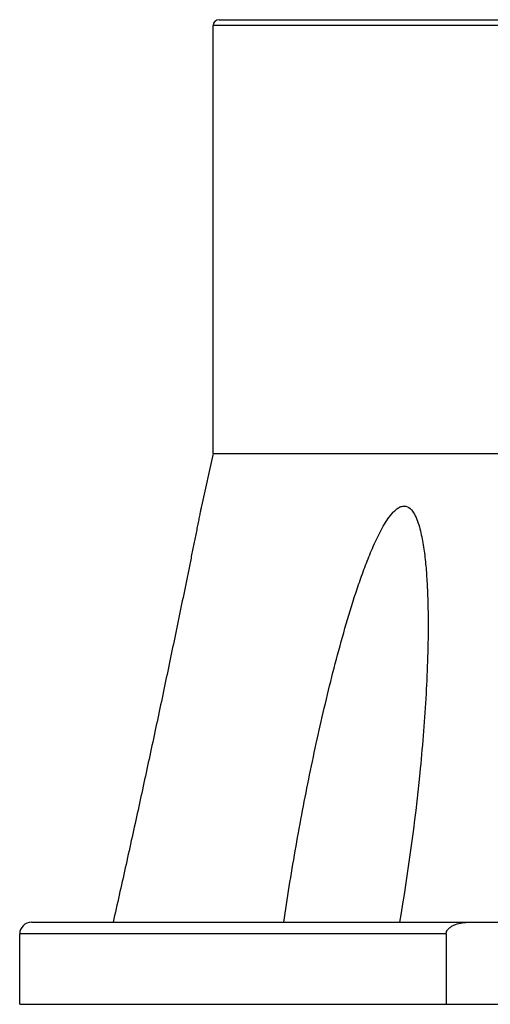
# Model space of a CAD drawing. Header units: millimetres. Extents: x 12 to 2508, y 25 to 1770.
# Tile 4 of 53: x 1515 to 1556, y 457 to 541. Entities that reach past the tile are written whole.
import ezdxf

# ---------------------------------------------------------------- set-up
doc = ezdxf.new("R2010")
doc.units = ezdxf.units.MM
doc.layers.add('FLANGE_B_PBL15', color=7, linetype='Continuous')
doc.layers.add('new_view_6_VBL0', color=7, linetype='Continuous')

# ---------------------------------------------------------------- blocks, each defined once
blk = doc.blocks.new('FLANGE_B_PBL15', base_point=(472.357, 954.093))
at = {"layer": 'FLANGE_B_PBL15', "color": 2}
for p, q in [((447.098, 995.593), (414.357, 995.593)), ((434.222, 918.093), (397.857, 918.093))]:
    blk.add_line(p, q, dxfattribs=at)
at = {"layer": 'FLANGE_B_PBL15', "color": 7}
for p, q in [((414.357, 959.093), (414.357, 995.593)), ((414.857, 996.093), (529.857, 996.093)), ((414.357, 959.093), (413.357, 954.598)), ((414.357, 959.093), (446.74, 959.093)), ((398.857, 919.093), (447.857, 919.093)), ((397.857, 912.093), (397.857, 918.093)), ((434.222, 918.093), (434.222, 912.093)), ((397.857, 912.093), (546.857, 912.093))]:
    blk.add_line(p, q, dxfattribs=at)
for centre, radius in [((414.857, 995.593), 0.5), ((398.857, 918.093), 1)]:
    blk.add_arc(centre, radius, 90, 180, dxfattribs=at)
for points, knots in [([(413.357, 954.598), (413.356, 954.608), (413.344, 954.519), (413.331, 954.479), (413.303, 954.324), (413.257, 954.098), (413.187, 953.746), (413.097, 953.297), (413, 952.81), (412.862, 952.124), (412.684, 951.238), (412.466, 950.154), (412.242, 949.05), (412.014, 947.933), (411.707, 946.426), (411.317, 944.53), (410.842, 942.243), (410.362, 939.944), (409.713, 936.866), (408.89, 933.008), (407.885, 928.372), (406.863, 923.732), (406.171, 920.639), (405.822, 919.093)], [0, 0, 0, 0, 0.00086, 0.003378, 0.0072, 0.011961, 0.023359, 0.036261, 0.05004, 0.06438, 0.094101, 0.124677, 0.155775, 0.187226, 0.218928, 0.282857, 0.347261, 0.411984, 0.476933, 0.60729, 0.738034, 0.868984, 1, 1, 1, 1]), ([(420.374, 919.093), (420.674, 921.13), (421.332, 925.205), (422.48, 931.301), (423.579, 936.367), (424.565, 940.405), (425.369, 943.423), (426.107, 945.919), (426.754, 947.897), (427.276, 949.365), (427.751, 950.571), (428.165, 951.516), (428.497, 952.209), (428.855, 952.88), (429.249, 953.514), (429.62, 953.995), (429.957, 954.316), (430.224, 954.499), (430.509, 954.605), (430.897, 954.597), (431.307, 954.283), (431.614, 953.756), (431.854, 953.146), (432.038, 952.489), (432.185, 951.805), (432.304, 951.103), (432.433, 950.147), (432.547, 948.934), (432.633, 947.462), (432.679, 945.977), (432.688, 944.982), (432.688, 944.484)], [0, 0, 0, 0, 0.12806, 0.2567, 0.385798, 0.450485, 0.515234, 0.580003, 0.612367, 0.644685, 0.676899, 0.692932, 0.708879, 0.72468, 0.740218, 0.755229, 0.762363, 0.769087, 0.775249, 0.78097, 0.792428, 0.805188, 0.81885, 0.833047, 0.847586, 0.862359, 0.877304, 0.907557, 0.938152, 0.968986, 1, 1, 1, 1]), ([(432.688, 944.484), (432.688, 942.381), (432.534, 938.154), (431.84, 929.671), (430.97, 923.315), (430.245, 919.093)], [0, 0, 0, 0, 0.247089, 0.496611, 1, 1, 1, 1]), ([(434.222, 918.093), (434.222, 918.193), (434.286, 918.394), (434.494, 918.618), (434.748, 918.784), (435.118, 918.946), (435.611, 919.064), (436.013, 919.093), (436.215, 919.093)], [0, 0, 0, 0, 0.124058, 0.248929, 0.374089, 0.499335, 0.749588, 1, 1, 1, 1])]:
    blk.add_open_spline(points, degree=3, knots=knots, dxfattribs=at)
blk = doc.blocks.new('NEW_VIEW_6_VBL0', base_point=(411.606, 1363.343))
at = {"layer": 'FLANGE_B_PBL15'}
blk.add_blockref('FLANGE_B_PBL15', (472.357, 954.093), dxfattribs=at)

msp = doc.modelspace()

# ---------------------------------------------------------------- block references
at = {"layer": 'new_view_6_VBL0'}
msp.add_blockref('NEW_VIEW_6_VBL0', (1529.249, 907.894), dxfattribs=at)

doc.saveas('drawing.dxf')
